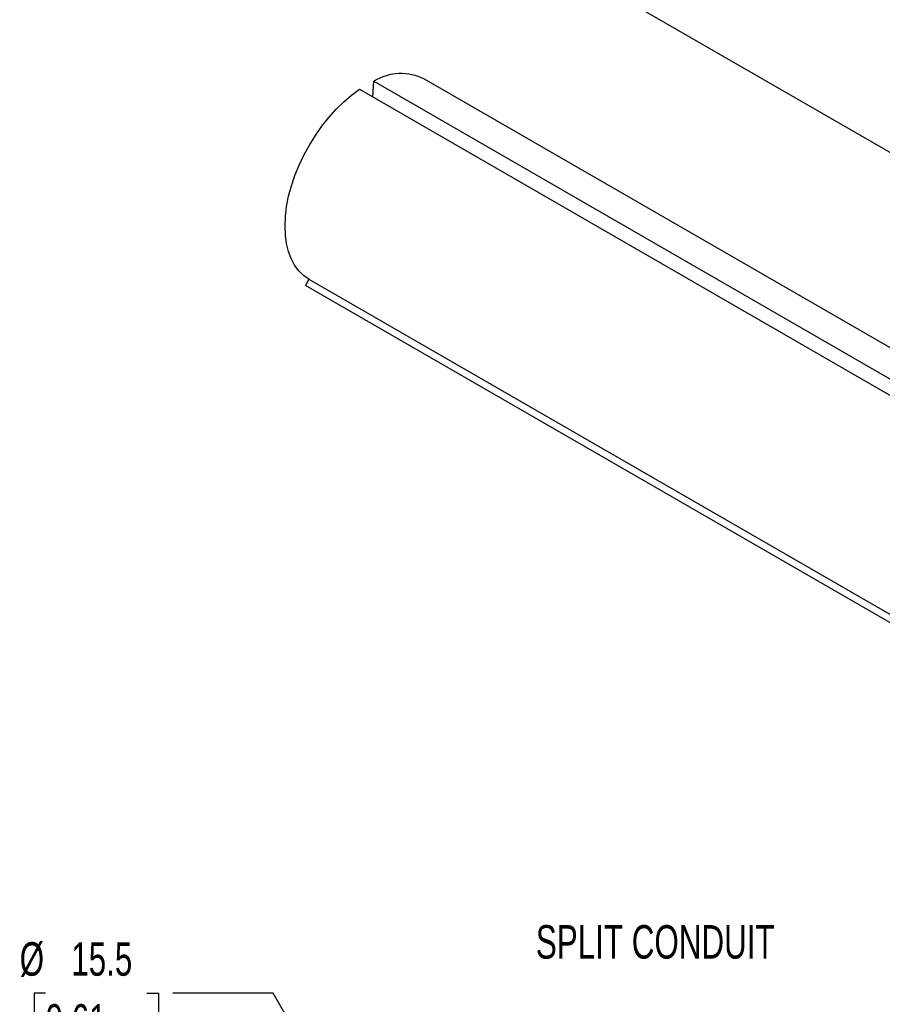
# Model space of a CAD drawing. Header units: millimetres. Extents: x 6 to 273, y 6 to 210.
# Tile 4 of 7: x 181 to 236, y 108 to 170. Entities that reach past the tile are written whole.
import ezdxf

# ---------------------------------------------------------------- set-up
doc = ezdxf.new("R2010")
doc.units = ezdxf.units.MM
doc.layers.add('DIMENSIONS', color=140, linetype='Continuous', lineweight=25)
doc.layers.add('TEXT', color=140, linetype='Continuous', lineweight=25)
doc.styles.add('SLDTEXTSTYLE0', font='TXT', dxfattribs={"width": 0.7})
doc.dimstyles.new('SLDDIMSTYLE4', dxfattribs={"dimtxt": 2.158008, "dimasz": 3.302, "dimexe": 0, "dimexo": 0.0625, "dimgap": 0.539502, "dimtad": 0, "dimtih": 1, "dimtoh": 1, "dimrnd": 1e-09, "dimzin": 12, "dimdsep": 46, "dimtxsty": 'SLDTEXTSTYLE0', "dimsah": 1, "dimcen": 0, "dimadec": 0, "dimazin": 3, "dimtfac": 1, "dimtofl": 0, "dimtmove": 0, "dimatfit": 3, "dimfxl": 0, "dimfrac": 2, "dimtolj": 1, "dimtzin": 12, "dimarcsym": 0})

# ---------------------------------------------------------------- blocks, each defined once
blk = doc.blocks.new('_D_3')
at = {"layer": 'DIMENSIONS'}
for p, q in [((182.827, 108.662), (182.102, 108.662)), ((182.102, 108.662), (182.102, 105.232)), ((189.239, 108.662), (189.964, 108.662)), ((189.964, 108.662), (189.964, 105.232)), ((197.219, 108.662), (190.869, 108.662)), ((203.379, 97.801), (197.219, 108.662)), ((182.102, 105.232), (182.827, 105.232)), ((189.964, 105.232), (189.239, 105.232))]:
    blk.add_line(p, q, dxfattribs=at)
blk.add_solid([(203.379, 97.801), (202.191, 100.924), (201.308, 100.422)], dxfattribs=at)
at = {"layer": 'DIMENSIONS', "char_height": 2.1167, "attachment_point": 1, "style": 'SLDTEXTSTYLE0'}
for s, insert in [('%%c', (181.198, 111.874)), ('15.5', (184.456, 111.874)), ('0.61', (182.827, 107.961))]:
    blk.add_mtext(s, dxfattribs=dict(at, insert=insert))

msp = doc.modelspace()

# ---------------------------------------------------------------- linework, layer by layer
for p, q in [((199.244, 183.108), (244.15, 157.183)), ((203.5, 165.299), (203.572, 166.297)), ((203.572, 166.297), (248.479, 140.372)), ((251.679, 140.497), (206.772, 166.421)), ((202.672, 165.777), (247.579, 139.853)), ((199.472, 153.777), (199.247, 153.387)), ((199.472, 153.777), (244.379, 127.853)), ((244.154, 127.463), (199.247, 153.387))]:
    msp.add_line(p, q)
at = {"flags": 128}
msp.add_lwpolyline([(199.472, 153.777), (199.13, 154.015), (198.827, 154.313), (198.566, 154.666), (198.349, 155.073), (198.179, 155.528), (198.056, 156.028), (197.983, 156.568), (197.96, 157.141), (197.987, 157.744), (198.064, 158.369), (198.19, 159.012), (198.364, 159.665), (198.585, 160.322), (198.849, 160.977), (199.155, 161.623), (199.5, 162.254), (199.88, 162.865), (200.291, 163.449), (200.73, 164), (201.192, 164.513), (201.673, 164.983), (202.168, 165.406), (202.672, 165.777)], dxfattribs=at)
msp.add_arc((205.287, 163.401), 3.366, 63.81833, 120.6336)

# ---------------------------------------------------------------- texts
at = {"layer": 'TEXT', "insert": (213.81, 112.955), "char_height": 2.11667, "attachment_point": 1, "style": 'SLDTEXTSTYLE0'}
msp.add_mtext('SPLIT CONDUIT', dxfattribs=at)

# ---------------------------------------------------------------- dimensions: what is measured, and where the dimension line sits
at = {"layer": 'DIMENSIONS'}
dim = msp.add_diameter_dim_2p(p1=(211.025, 84.318), p2=(203.379, 97.801), dimstyle='SLDDIMSTYLE4', dxfattribs=at)
dim.commit()
dim.dimension.update_dxf_attribs({"geometry": '_D_3', "text_midpoint": (186.033, 108.662), "dimtype": 163})

doc.saveas('drawing.dxf')
